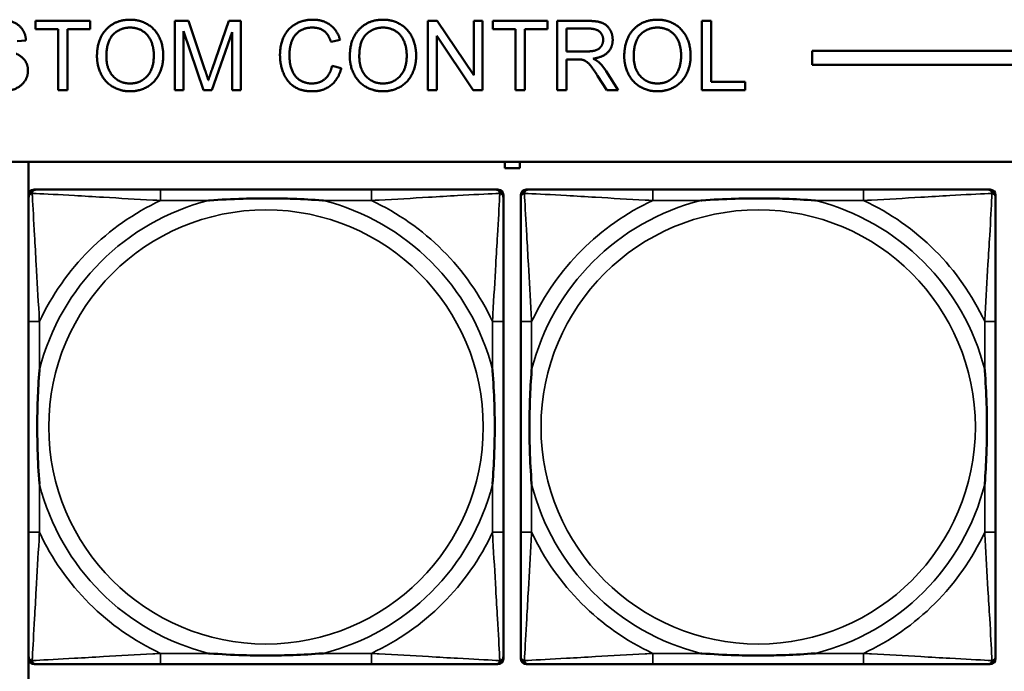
# Model space of a CAD drawing. Header units: inches. Extents: x 1.9 to 64.4, y 1.6 to 69.2.
# Tile 208 of 256: x 33.8 to 35.2, y 58.1 to 59. Entities that reach past the tile are written whole.
import ezdxf

# ---------------------------------------------------------------- set-up
doc = ezdxf.new("R2010")
doc.units = ezdxf.units.IN
doc.header["$MEASUREMENT"] = 0
doc.layers.add('Visible (ANSI)', color=7, linetype='Continuous', lineweight=50)
doc.layers.add('Visible Narrow (ANSI)', color=7, linetype='Continuous', lineweight=35)

msp = doc.modelspace()

# ---------------------------------------------------------------- linework, layer by layer
at = {"layer": 'Visible (ANSI)'}
for p, q in [((33.817, 59.0077), (33.817, 59.0195)), ((33.817, 59.0195), (33.8963, 59.0195)), ((33.8963, 59.0195), (33.8963, 59.0077)), ((34.0181, 59.0195), (34.038, 59.0195)), ((34.0181, 58.9195), (34.0181, 59.0195)), ((34.038, 59.0195), (34.0617, 58.9487)), ((34.0719, 58.95), (34.0959, 59.0195)), ((34.0959, 59.0195), (34.1136, 59.0195)), ((34.1136, 59.0195), (34.1136, 58.9195)), ((34.3832, 59.0195), (34.3968, 59.0195)), ((34.3832, 58.9195), (34.3832, 59.0195)), ((34.3968, 59.0195), (34.4494, 58.941)), ((34.4494, 58.941), (34.4494, 59.0195)), ((34.4494, 59.0195), (34.462, 59.0195)), ((34.462, 59.0195), (34.462, 58.9195)), ((34.4767, 59.0077), (34.4767, 59.0195)), ((34.4767, 59.0195), (34.556, 59.0195)), ((34.556, 59.0195), (34.556, 59.0077)), ((34.5698, 59.0195), (34.6142, 59.0195)), ((34.5698, 58.9195), (34.5698, 59.0195)), ((34.7786, 59.0195), (34.7919, 59.0195)), ((34.7786, 58.9195), (34.7786, 59.0195)), ((34.7919, 59.0195), (34.7919, 58.9314)), ((33.8499, 59.0077), (33.817, 59.0077)), ((33.8499, 58.9195), (33.8499, 59.0077)), ((33.8963, 59.0077), (33.8632, 59.0077)), ((33.8632, 59.0077), (33.8632, 58.9195)), ((34.0598, 58.9195), (34.0309, 59.0047)), ((34.0309, 59.0047), (34.0309, 58.9195)), ((34.1009, 59.0032), (34.0717, 58.9195)), ((34.1009, 58.9195), (34.1009, 59.0032)), ((34.5097, 59.0077), (34.4767, 59.0077)), ((34.5097, 58.9195), (34.5097, 59.0077)), ((34.556, 59.0077), (34.5229, 59.0077)), ((34.5229, 59.0077), (34.5229, 58.9195)), ((34.5831, 58.9754), (34.5831, 59.0085)), ((34.5831, 59.0085), (34.6147, 59.0085)), ((33.8034, 58.9914), (33.7908, 58.9904)), ((34.2566, 58.9922), (34.2436, 58.9891)), ((34.4485, 58.9195), (34.3959, 58.998)), ((34.3959, 58.998), (34.3959, 58.9195)), ((34.6115, 58.9754), (34.5831, 58.9754)), ((34.9375, 58.9563), (34.9375, 58.9763)), ((34.9375, 58.9763), (45.17, 58.9763)), ((34.5984, 58.964), (34.5831, 58.964)), ((34.5831, 58.964), (34.5831, 58.9195)), ((45.17, 58.9563), (34.9375, 58.9563)), ((34.245, 58.9547), (34.2583, 58.9513)), ((34.6405, 58.9468), (34.6578, 58.9195)), ((34.6413, 58.9195), (34.628, 58.9403)), ((34.7919, 58.9314), (34.8411, 58.9314)), ((34.8411, 58.9314), (34.8411, 58.9195)), ((33.8632, 58.9195), (33.8499, 58.9195)), ((34.0309, 58.9195), (34.0181, 58.9195)), ((34.0717, 58.9195), (34.0598, 58.9195)), ((34.1136, 58.9195), (34.1009, 58.9195)), ((34.3959, 58.9195), (34.3832, 58.9195)), ((34.462, 58.9195), (34.4485, 58.9195)), ((34.5229, 58.9195), (34.5097, 58.9195)), ((34.5831, 58.9195), (34.5698, 58.9195)), ((34.6578, 58.9195), (34.6413, 58.9195)), ((34.8411, 58.9195), (34.7786, 58.9195)), ((22.395, 58.8163), (45.17, 58.8163)), ((33.8071, 58.0534), (33.8071, 58.8163)), ((34.4941, 58.8071), (34.4941, 58.8163)), ((34.5161, 58.8163), (34.5161, 58.8071)), ((34.5161, 58.8071), (34.4941, 58.8071)), ((33.8151, 58.776), (33.819, 58.776)), ((34.3017, 58.776), (33.9977, 58.776)), ((34.4804, 58.776), (34.4843, 58.776)), ((34.5251, 58.776), (34.529, 58.776)), ((35.0117, 58.776), (34.7077, 58.776)), ((35.1904, 58.776), (35.1943, 58.776)), ((33.8072, 58.0989), (33.8072, 58.7681)), ((34.4922, 58.7681), (34.4922, 58.7642)), ((34.5172, 58.0989), (34.5172, 58.7681)), ((35.2022, 58.7681), (35.2022, 58.7642)), ((33.8072, 58.5855), (33.8072, 58.2815)), ((34.4922, 58.2815), (34.4922, 58.5855)), ((34.5172, 58.5855), (34.5172, 58.2815)), ((35.2022, 58.2815), (35.2022, 58.5855)), ((34.4843, 58.091), (33.8151, 58.091)), ((33.9977, 58.091), (34.3017, 58.091)), ((34.4922, 58.1028), (34.4922, 58.0989)), ((35.1943, 58.091), (34.5251, 58.091)), ((34.7077, 58.091), (35.0117, 58.091)), ((35.2022, 58.1028), (35.2022, 58.0989))]:
    msp.add_line(p, q, dxfattribs=at)
for centre, radius, start, end in [((33.8151, 58.7681), 0.00787, 90, 180), ((33.819, 58.7642), 0.0118, 90, 180), ((34.4804, 58.7642), 0.0118, 0, 90), ((34.4843, 58.7681), 0.00787, 0, 90), ((34.5251, 58.7681), 0.00787, 90, 180), ((34.529, 58.7642), 0.0118, 90, 180), ((35.1904, 58.7642), 0.0118, 0, 90), ((35.1943, 58.7681), 0.00787, 0, 90), ((33.819, 58.1028), 0.0118, 180, 270), ((33.8151, 58.0989), 0.00787, 180, 270), ((34.4804, 58.1028), 0.0118, 270, 360), ((34.4843, 58.0989), 0.00787, 270, 0), ((34.529, 58.1028), 0.0118, 180, 270), ((34.5251, 58.0989), 0.00787, 180, 270), ((35.1904, 58.1028), 0.0118, 270, 360), ((35.1943, 58.0989), 0.00787, 270, 0)]:
    msp.add_arc(centre, radius, start, end, dxfattribs=at)
for points in [[(33.7658, 59.0213), (33.7769, 59.0213), (33.7939, 59.0141), (33.8031, 59.0002), (33.8034, 58.9914)], [(33.9059, 58.9682), (33.9059, 58.9932), (33.9326, 59.0213), (33.9537, 59.0213)], [(33.9537, 59.0213), (33.9676, 59.0213), (33.9899, 59.008), (34.0015, 58.9844), (34.0015, 58.9694)], [(34.1699, 58.9703), (34.1699, 58.9859), (34.1819, 59.0093), (34.2039, 59.0213), (34.2171, 59.0213)], [(34.2171, 59.0213), (34.2322, 59.0213), (34.2526, 59.006), (34.2566, 58.9922)], [(34.2706, 58.9682), (34.2706, 58.9932), (34.2974, 59.0213), (34.3185, 59.0213)], [(34.3185, 59.0213), (34.3324, 59.0213), (34.3546, 59.008), (34.3663, 58.9844), (34.3663, 58.9694)], [(34.6142, 59.0195), (34.6275, 59.0195), (34.6415, 59.0141), (34.6498, 59.0005), (34.6498, 58.9923)], [(34.6665, 58.9682), (34.6665, 58.9932), (34.6933, 59.0213), (34.7144, 59.0213)], [(34.7144, 59.0213), (34.7283, 59.0213), (34.7505, 59.008), (34.7622, 58.9844), (34.7622, 58.9694)], [(33.9195, 58.9681), (33.9195, 58.9907), (33.9398, 59.0099), (33.9538, 59.0099)], [(33.9538, 59.0099), (33.9637, 59.0099), (33.9796, 59), (33.9879, 58.9817), (33.9879, 58.9695)], [(34.2168, 59.0099), (34.2053, 59.0099), (34.1898, 58.9989), (34.1835, 58.9803), (34.1835, 58.9704)], [(34.2436, 58.9891), (34.2401, 59), (34.2269, 59.0099), (34.2168, 59.0099)], [(34.2843, 58.9681), (34.2843, 58.9907), (34.3046, 59.0099), (34.3186, 59.0099)], [(34.3186, 59.0099), (34.3285, 59.0099), (34.3444, 59), (34.3527, 58.9817), (34.3527, 58.9695)], [(34.6147, 59.0085), (34.6258, 59.0085), (34.6361, 58.9993), (34.6361, 58.9923)], [(34.6802, 58.9681), (34.6802, 58.9907), (34.7004, 59.0099), (34.7145, 59.0099)], [(34.7145, 59.0099), (34.7244, 59.0099), (34.7403, 59), (34.7485, 58.9817), (34.7485, 58.9695)], [(34.6361, 58.9923), (34.6361, 58.9875), (34.6308, 58.9791), (34.6206, 58.9754), (34.6115, 58.9754)], [(34.6498, 58.9923), (34.6498, 58.9816), (34.636, 58.967), (34.6216, 58.965)], [(33.7894, 58.9722), (33.7981, 58.9682), (33.8064, 58.9558), (33.8064, 58.9478)], [(34.2169, 58.9179), (34.2008, 58.9179), (34.1805, 58.931), (34.1699, 58.956), (34.1699, 58.9703)], [(34.1835, 58.9704), (34.1835, 58.9577), (34.191, 58.9386), (34.2066, 58.9292), (34.2158, 58.9292)], [(33.9537, 58.9179), (33.9395, 58.9179), (33.9173, 58.9315), (33.9059, 58.9551), (33.9059, 58.9682)], [(33.9536, 58.9292), (33.9389, 58.9292), (33.9195, 58.95), (33.9195, 58.9681)], [(33.9879, 58.9695), (33.9879, 58.9502), (33.9686, 58.9292), (33.9536, 58.9292)], [(34.0015, 58.9694), (34.0015, 58.9542), (33.9892, 58.9302), (33.9667, 58.9179), (33.9537, 58.9179)], [(34.3185, 58.9179), (34.3043, 58.9179), (34.2821, 58.9315), (34.2706, 58.9551), (34.2706, 58.9682)], [(34.3184, 58.9292), (34.3037, 58.9292), (34.2843, 58.95), (34.2843, 58.9681)], [(34.3527, 58.9695), (34.3527, 58.9502), (34.3334, 58.9292), (34.3184, 58.9292)], [(34.3663, 58.9694), (34.3663, 58.9542), (34.354, 58.9302), (34.3315, 58.9179), (34.3185, 58.9179)], [(34.6058, 58.9635), (34.6035, 58.964), (34.5984, 58.964)], [(34.628, 58.9403), (34.6222, 58.9493), (34.6148, 58.9589), (34.6088, 58.9628), (34.6058, 58.9635)], [(34.6216, 58.965), (34.6268, 58.9625), (34.6296, 58.9601)], [(34.6296, 58.9601), (34.6354, 58.9548), (34.6405, 58.9468)], [(34.7144, 58.9179), (34.7002, 58.9179), (34.678, 58.9315), (34.6665, 58.9551), (34.6665, 58.9682)], [(34.7143, 58.9292), (34.6996, 58.9292), (34.6802, 58.95), (34.6802, 58.9681)], [(34.7485, 58.9695), (34.7485, 58.9502), (34.7293, 58.9292), (34.7143, 58.9292)], [(34.7622, 58.9694), (34.7622, 58.9542), (34.7499, 58.9302), (34.7274, 58.9179), (34.7144, 58.9179)], [(33.8064, 58.9478), (33.8064, 58.9398), (33.7972, 58.9257), (33.7801, 58.9179), (33.7694, 58.9179)], [(34.0617, 58.9487), (34.065, 58.9388), (34.0665, 58.9339)], [(34.0665, 58.9339), (34.0682, 58.9394), (34.0719, 58.95)], [(34.2158, 58.9292), (34.2269, 58.9292), (34.2423, 58.942), (34.245, 58.9547)], [(34.2583, 58.9513), (34.2541, 58.935), (34.2325, 58.9179), (34.2169, 58.9179)]]:
    msp.add_open_spline(points, degree=2, dxfattribs=at)
for points, knots in [([(33.9977, 58.776), (33.9942, 58.776), (33.9906, 58.776), (33.987, 58.776), (33.9538, 58.776), (33.9201, 58.776), (33.8892, 58.776), (33.8623, 58.776), (33.8367, 58.776), (33.8233, 58.776), (33.8217, 58.776), (33.8202, 58.776), (33.819, 58.776)], [0, 0, 0, 0, 0.0272471, 0.0272471, 0.0272471, 0.2790553, 0.2790553, 0.2790553, 0.4988354, 0.4988354, 0.4988354, 0.5252205, 0.5252205, 0.5252205, 0.5252205]), ([(34.4804, 58.776), (34.4655, 58.776), (34.4239, 58.776), (34.3833, 58.776), (34.3567, 58.776), (34.3289, 58.776), (34.3017, 58.776)], [-0.5252205, -0.5252205, -0.5252205, -0.5252205, -0.20743, -0.20743, -0.20743, 0, 0, 0, 0]), ([(34.7077, 58.776), (34.7042, 58.776), (34.7006, 58.776), (34.697, 58.776), (34.6638, 58.776), (34.6301, 58.776), (34.5992, 58.776), (34.5723, 58.776), (34.5467, 58.776), (34.5333, 58.776), (34.5317, 58.776), (34.5302, 58.776), (34.529, 58.776)], [0, 0, 0, 0, 0.0272471, 0.0272471, 0.0272471, 0.2790553, 0.2790553, 0.2790553, 0.4988354, 0.4988354, 0.4988354, 0.5252205, 0.5252205, 0.5252205, 0.5252205]), ([(35.1904, 58.776), (35.1755, 58.776), (35.1339, 58.776), (35.0933, 58.776), (35.0667, 58.776), (35.0389, 58.776), (35.0117, 58.776)], [-0.5252205, -0.5252205, -0.5252205, -0.5252205, -0.20743, -0.20743, -0.20743, 0, 0, 0, 0]), ([(33.8072, 58.7642), (33.8072, 58.7493), (33.8072, 58.7077), (33.8072, 58.6671), (33.8072, 58.6405), (33.8072, 58.6127), (33.8072, 58.5855)], [-0.5252205, -0.5252205, -0.5252205, -0.5252205, -0.20743, -0.20743, -0.20743, 0, 0, 0, 0]), ([(34.067, 58.7603), (34.0674, 58.7603), (34.0678, 58.7603), (34.0843, 58.7616), (34.1004, 58.7624), (34.1234, 58.7631), (34.1301, 58.7633), (34.1392, 58.7634), (34.1417, 58.7634), (34.1458, 58.7634), (34.1474, 58.7634), (34.1505, 58.7634), (34.152, 58.7634), (34.1556, 58.7634), (34.1577, 58.7634), (34.1638, 58.7634), (34.168, 58.7633), (34.1777, 58.7631), (34.1833, 58.7629), (34.2031, 58.7622), (34.2171, 58.7614), (34.2316, 58.7603), (34.232, 58.7603), (34.2325, 58.7603)], [-0.416114, -0.416114, -0.416114, -0.416114, -0.4127691, -0.4127691, -0.2896446, -0.2896446, -0.2388934, -0.2388934, -0.2201881, -0.2201881, -0.2080204, -0.2080204, -0.196499, -0.196499, -0.1809939, -0.1809939, -0.149741, -0.149741, -0.1073162, -0.1073162, 0, 0, 0.0033356, 0.0033356, 0.0033356, 0.0033356]), ([(34.4922, 58.5855), (34.4922, 58.589), (34.4922, 58.5926), (34.4922, 58.5962), (34.4922, 58.6294), (34.4922, 58.6631), (34.4922, 58.694), (34.4922, 58.7209), (34.4922, 58.7465), (34.4922, 58.7599), (34.4922, 58.7615), (34.4922, 58.763), (34.4922, 58.7642)], [0, 0, 0, 0, 0.0272471, 0.0272471, 0.0272471, 0.2790553, 0.2790553, 0.2790553, 0.4988354, 0.4988354, 0.4988354, 0.5252205, 0.5252205, 0.5252205, 0.5252205]), ([(34.5172, 58.7642), (34.5172, 58.7493), (34.5172, 58.7077), (34.5172, 58.6671), (34.5172, 58.6405), (34.5172, 58.6127), (34.5172, 58.5855)], [-0.5252205, -0.5252205, -0.5252205, -0.5252205, -0.20743, -0.20743, -0.20743, 0, 0, 0, 0]), ([(34.777, 58.7603), (34.7774, 58.7603), (34.7778, 58.7603), (34.7943, 58.7616), (34.8104, 58.7624), (34.8334, 58.7631), (34.8401, 58.7633), (34.8492, 58.7634), (34.8517, 58.7634), (34.8558, 58.7634), (34.8574, 58.7634), (34.8605, 58.7634), (34.862, 58.7634), (34.8656, 58.7634), (34.8677, 58.7634), (34.8738, 58.7634), (34.878, 58.7633), (34.8877, 58.7631), (34.8933, 58.7629), (34.9131, 58.7622), (34.9271, 58.7614), (34.9416, 58.7603), (34.942, 58.7603), (34.9425, 58.7603)], [-0.416114, -0.416114, -0.416114, -0.416114, -0.4127691, -0.4127691, -0.2896446, -0.2896446, -0.2388934, -0.2388934, -0.2201881, -0.2201881, -0.2080204, -0.2080204, -0.196499, -0.196499, -0.1809939, -0.1809939, -0.149741, -0.149741, -0.1073162, -0.1073162, 0, 0, 0.0033356, 0.0033356, 0.0033356, 0.0033356]), ([(35.2022, 58.5855), (35.2022, 58.589), (35.2022, 58.5926), (35.2022, 58.5962), (35.2022, 58.6294), (35.2022, 58.6631), (35.2022, 58.694), (35.2022, 58.7209), (35.2022, 58.7465), (35.2022, 58.7599), (35.2022, 58.7615), (35.2022, 58.763), (35.2022, 58.7642)], [0, 0, 0, 0, 0.0272471, 0.0272471, 0.0272471, 0.2790553, 0.2790553, 0.2790553, 0.4988354, 0.4988354, 0.4988354, 0.5252205, 0.5252205, 0.5252205, 0.5252205]), ([(33.8229, 58.3508), (33.8229, 58.3512), (33.8229, 58.3516), (33.8216, 58.3681), (33.8208, 58.3842), (33.8201, 58.4071), (33.8199, 58.4138), (33.8198, 58.423), (33.8198, 58.4255), (33.8198, 58.4296), (33.8198, 58.4312), (33.8198, 58.4343), (33.8198, 58.4358), (33.8198, 58.4394), (33.8198, 58.4415), (33.8198, 58.4476), (33.8199, 58.4518), (33.8201, 58.4615), (33.8203, 58.4671), (33.821, 58.4869), (33.8218, 58.5009), (33.8229, 58.5154), (33.8229, 58.5158), (33.8229, 58.5162)], [-0.416114, -0.416114, -0.416114, -0.416114, -0.4127691, -0.4127691, -0.2896446, -0.2896446, -0.2388934, -0.2388934, -0.2201881, -0.2201881, -0.2080204, -0.2080204, -0.196499, -0.196499, -0.1809939, -0.1809939, -0.149741, -0.149741, -0.1073162, -0.1073162, 0, 0, 0.0033356, 0.0033356, 0.0033356, 0.0033356]), ([(34.4765, 58.5162), (34.4765, 58.5158), (34.4765, 58.5154), (34.4778, 58.4989), (34.4786, 58.4828), (34.4794, 58.4599), (34.4795, 58.4532), (34.4796, 58.444), (34.4796, 58.4415), (34.4796, 58.4374), (34.4797, 58.4358), (34.4797, 58.4327), (34.4797, 58.4312), (34.4796, 58.4276), (34.4796, 58.4256), (34.4796, 58.4194), (34.4795, 58.4152), (34.4793, 58.4055), (34.4791, 58.3999), (34.4784, 58.3802), (34.4776, 58.3661), (34.4765, 58.3516), (34.4765, 58.3512), (34.4765, 58.3508)], [-0.416114, -0.416114, -0.416114, -0.416114, -0.4127691, -0.4127691, -0.2896446, -0.2896446, -0.2388934, -0.2388934, -0.2201881, -0.2201881, -0.2080204, -0.2080204, -0.196499, -0.196499, -0.1809939, -0.1809939, -0.149741, -0.149741, -0.1073162, -0.1073162, 0, 0, 0.0033356, 0.0033356, 0.0033356, 0.0033356]), ([(34.5329, 58.3508), (34.5329, 58.3512), (34.5329, 58.3516), (34.5316, 58.3681), (34.5308, 58.3842), (34.5301, 58.4071), (34.5299, 58.4138), (34.5298, 58.423), (34.5298, 58.4255), (34.5298, 58.4296), (34.5298, 58.4312), (34.5298, 58.4343), (34.5298, 58.4358), (34.5298, 58.4394), (34.5298, 58.4415), (34.5298, 58.4476), (34.5299, 58.4518), (34.5301, 58.4615), (34.5303, 58.4671), (34.531, 58.4869), (34.5318, 58.5009), (34.5329, 58.5154), (34.5329, 58.5158), (34.5329, 58.5162)], [-0.416114, -0.416114, -0.416114, -0.416114, -0.4127691, -0.4127691, -0.2896446, -0.2896446, -0.2388934, -0.2388934, -0.2201881, -0.2201881, -0.2080204, -0.2080204, -0.196499, -0.196499, -0.1809939, -0.1809939, -0.149741, -0.149741, -0.1073162, -0.1073162, 0, 0, 0.0033356, 0.0033356, 0.0033356, 0.0033356]), ([(35.1865, 58.5162), (35.1865, 58.5158), (35.1865, 58.5154), (35.1878, 58.4989), (35.1886, 58.4828), (35.1894, 58.4599), (35.1895, 58.4532), (35.1896, 58.444), (35.1896, 58.4415), (35.1896, 58.4374), (35.1897, 58.4358), (35.1897, 58.4327), (35.1897, 58.4312), (35.1896, 58.4276), (35.1896, 58.4256), (35.1896, 58.4194), (35.1895, 58.4152), (35.1893, 58.4055), (35.1891, 58.3999), (35.1884, 58.3802), (35.1876, 58.3661), (35.1865, 58.3516), (35.1865, 58.3512), (35.1865, 58.3508)], [-0.416114, -0.416114, -0.416114, -0.416114, -0.4127691, -0.4127691, -0.2896446, -0.2896446, -0.2388934, -0.2388934, -0.2201881, -0.2201881, -0.2080204, -0.2080204, -0.196499, -0.196499, -0.1809939, -0.1809939, -0.149741, -0.149741, -0.1073162, -0.1073162, 0, 0, 0.0033356, 0.0033356, 0.0033356, 0.0033356]), ([(33.8072, 58.2815), (33.8072, 58.2543), (33.8072, 58.2265), (33.8072, 58.1999), (33.8072, 58.1593), (33.8072, 58.1177), (33.8072, 58.1028)], [3.9382945, 3.9382945, 3.9382945, 3.9382945, 4.1457245, 4.1457245, 4.1457245, 4.463515, 4.463515, 4.463515, 4.463515]), ([(34.4922, 58.1028), (34.4922, 58.1177), (34.4922, 58.1593), (34.4922, 58.1999), (34.4922, 58.2265), (34.4922, 58.2543), (34.4922, 58.2815)], [-0.5252205, -0.5252205, -0.5252205, -0.5252205, -0.20743, -0.20743, -0.20743, 0, 0, 0, 0]), ([(34.5172, 58.2815), (34.5172, 58.2543), (34.5172, 58.2265), (34.5172, 58.1999), (34.5172, 58.1593), (34.5172, 58.1177), (34.5172, 58.1028)], [3.9382945, 3.9382945, 3.9382945, 3.9382945, 4.1457245, 4.1457245, 4.1457245, 4.463515, 4.463515, 4.463515, 4.463515]), ([(35.2022, 58.1028), (35.2022, 58.1177), (35.2022, 58.1593), (35.2022, 58.1999), (35.2022, 58.2265), (35.2022, 58.2543), (35.2022, 58.2815)], [-0.5252205, -0.5252205, -0.5252205, -0.5252205, -0.20743, -0.20743, -0.20743, 0, 0, 0, 0]), ([(34.2325, 58.1067), (34.232, 58.1067), (34.2316, 58.1067), (34.2171, 58.1056), (34.2031, 58.1048), (34.1833, 58.1041), (34.1777, 58.1039), (34.168, 58.1037), (34.1638, 58.1036), (34.1577, 58.1036), (34.1556, 58.1036), (34.152, 58.1036), (34.1505, 58.1036), (34.1474, 58.1036), (34.1458, 58.1036), (34.1417, 58.1036), (34.1392, 58.1036), (34.1301, 58.1037), (34.1234, 58.1039), (34.1004, 58.1046), (34.0843, 58.1054), (34.0678, 58.1067), (34.0674, 58.1067), (34.067, 58.1067)], [-0.4149464, -0.4149464, -0.4149464, -0.4149464, -0.41162, -0.41162, -0.3046026, -0.3046026, -0.2622958, -0.2622958, -0.23113, -0.23113, -0.215668, -0.215668, -0.2041787, -0.2041787, -0.1920448, -0.1920448, -0.1733916, -0.1733916, -0.1227817, -0.1227817, 0, 0, 0.0033356, 0.0033356, 0.0033356, 0.0033356]), ([(34.9425, 58.1067), (34.942, 58.1067), (34.9416, 58.1067), (34.9271, 58.1056), (34.9131, 58.1048), (34.8933, 58.1041), (34.8877, 58.1039), (34.878, 58.1037), (34.8738, 58.1036), (34.8677, 58.1036), (34.8656, 58.1036), (34.862, 58.1036), (34.8605, 58.1036), (34.8574, 58.1036), (34.8558, 58.1036), (34.8517, 58.1036), (34.8492, 58.1036), (34.8401, 58.1037), (34.8334, 58.1039), (34.8104, 58.1046), (34.7943, 58.1054), (34.7778, 58.1067), (34.7774, 58.1067), (34.777, 58.1067)], [-0.4149464, -0.4149464, -0.4149464, -0.4149464, -0.41162, -0.41162, -0.3046026, -0.3046026, -0.2622958, -0.2622958, -0.23113, -0.23113, -0.215668, -0.215668, -0.2041787, -0.2041787, -0.1920448, -0.1920448, -0.1733916, -0.1733916, -0.1227817, -0.1227817, 0, 0, 0.0033356, 0.0033356, 0.0033356, 0.0033356]), ([(33.819, 58.091), (33.8339, 58.091), (33.8755, 58.091), (33.9161, 58.091), (33.9427, 58.091), (33.9705, 58.091), (33.9977, 58.091)], [-0.5252205, -0.5252205, -0.5252205, -0.5252205, -0.20743, -0.20743, -0.20743, 0, 0, 0, 0]), ([(34.3017, 58.091), (34.3289, 58.091), (34.3567, 58.091), (34.3833, 58.091), (34.4239, 58.091), (34.4655, 58.091), (34.4804, 58.091)], [3.9382945, 3.9382945, 3.9382945, 3.9382945, 4.1457245, 4.1457245, 4.1457245, 4.463515, 4.463515, 4.463515, 4.463515]), ([(34.529, 58.091), (34.5439, 58.091), (34.5855, 58.091), (34.6261, 58.091), (34.6527, 58.091), (34.6805, 58.091), (34.7077, 58.091)], [-0.5252205, -0.5252205, -0.5252205, -0.5252205, -0.20743, -0.20743, -0.20743, 0, 0, 0, 0]), ([(35.0117, 58.091), (35.0389, 58.091), (35.0667, 58.091), (35.0933, 58.091), (35.1339, 58.091), (35.1755, 58.091), (35.1904, 58.091)], [3.9382945, 3.9382945, 3.9382945, 3.9382945, 4.1457245, 4.1457245, 4.1457245, 4.463515, 4.463515, 4.463515, 4.463515])]:
    msp.add_open_spline(points, degree=3, knots=knots, dxfattribs=at)
at = {"layer": 'Visible Narrow (ANSI)'}
for p, q in [((33.9977, 58.776), (33.9977, 58.7603)), ((34.3017, 58.776), (34.3017, 58.7603)), ((34.7077, 58.776), (34.7077, 58.7603)), ((35.0117, 58.776), (35.0117, 58.7603)), ((33.9977, 58.7603), (34.067, 58.7603)), ((34.2325, 58.7603), (34.3017, 58.7603)), ((34.7077, 58.7603), (34.777, 58.7603)), ((34.9425, 58.7603), (35.0117, 58.7603)), ((33.8229, 58.5855), (33.8072, 58.5855)), ((33.8229, 58.5162), (33.8229, 58.5855)), ((34.4922, 58.5855), (34.4765, 58.5855)), ((34.4765, 58.5855), (34.4765, 58.5162)), ((34.5329, 58.5855), (34.5172, 58.5855)), ((34.5329, 58.5162), (34.5329, 58.5855)), ((35.2022, 58.5855), (35.1865, 58.5855)), ((35.1865, 58.5855), (35.1865, 58.5162)), ((33.8229, 58.2815), (33.8229, 58.3508)), ((34.4765, 58.3508), (34.4765, 58.2815)), ((34.5329, 58.2815), (34.5329, 58.3508)), ((35.1865, 58.3508), (35.1865, 58.2815)), ((33.8229, 58.2815), (33.8072, 58.2815)), ((34.4922, 58.2815), (34.4765, 58.2815)), ((34.5329, 58.2815), (34.5172, 58.2815)), ((35.2022, 58.2815), (35.1865, 58.2815)), ((33.9977, 58.1067), (33.9977, 58.091)), ((34.067, 58.1067), (33.9977, 58.1067)), ((34.3017, 58.1067), (34.2325, 58.1067)), ((34.3017, 58.1067), (34.3017, 58.091)), ((34.7077, 58.1067), (34.7077, 58.091)), ((34.777, 58.1067), (34.7077, 58.1067)), ((35.0117, 58.1067), (34.9425, 58.1067)), ((35.0117, 58.1067), (35.0117, 58.091))]:
    msp.add_line(p, q, dxfattribs=at)
for centre in [(34.1497, 58.4335), (34.8597, 58.4335)]:
    msp.add_circle(centre, 0.3133, dxfattribs=at)
for centre, radius, start, end in [((34.1497, 58.4335), 0.3371, 104.2103, 165.7897), ((34.1497, 58.4335), 0.3604, 114.9407, 155.0593), ((34.1497, 58.4335), 0.3371, 14.2103, 75.7897), ((34.1497, 58.4335), 0.3604, 24.9407, 65.0593), ((34.8597, 58.4335), 0.3371, 104.2103, 165.7897), ((34.8597, 58.4335), 0.3604, 114.9407, 155.0593), ((34.8597, 58.4335), 0.3371, 14.2103, 75.7897), ((34.8597, 58.4335), 0.3604, 24.9407, 65.0593), ((34.1497, 58.4335), 0.3371, 194.2103, 255.7897), ((34.1497, 58.4335), 0.3371, 284.2103, 345.7897), ((34.8597, 58.4335), 0.3371, 194.2103, 255.7897), ((34.8597, 58.4335), 0.3371, 284.2103, 345.7897), ((34.1497, 58.4335), 0.3604, 204.9407, 245.0593), ((34.1497, 58.4335), 0.3604, 294.9407, 335.0593), ((34.8597, 58.4335), 0.3604, 204.9407, 245.0593), ((34.8597, 58.4335), 0.3604, 294.9407, 335.0593)]:
    msp.add_arc(centre, radius, start, end, dxfattribs=at)
for points, knots in [([(33.8125, 58.7707), (33.8127, 58.7713), (33.8129, 58.7719), (33.8134, 58.7729), (33.8137, 58.7734), (33.8143, 58.7741), (33.8146, 58.7744), (33.815, 58.7747), (33.8151, 58.7748), (33.8155, 58.7751), (33.8158, 58.7752), (33.8164, 58.7755), (33.8168, 58.7757), (33.8178, 58.7759), (33.8184, 58.776), (33.819, 58.776)], [-0.00012419, -0.00012419, -0.00012419, -0.00012419, 0.00449537, 0.00449537, 0.00977487, 0.00977487, 0.01307456, 0.01307456, 0.0147244, 0.0147244, 0.01736415, 0.01736415, 0.02158775, 0.02158775, 0.02627331, 0.02627331, 0.02627331, 0.02627331]), ([(34.4804, 58.776), (34.481, 58.776), (34.4816, 58.7759), (34.4826, 58.7757), (34.483, 58.7755), (34.4837, 58.7752), (34.4839, 58.7751), (34.4843, 58.7748), (34.4844, 58.7747), (34.4848, 58.7744), (34.4851, 58.7741), (34.4857, 58.7734), (34.486, 58.7729), (34.4865, 58.7719), (34.4868, 58.7713), (34.4869, 58.7707)], [-0.02627331, -0.02627331, -0.02627331, -0.02627331, -0.02158775, -0.02158775, -0.01736415, -0.01736415, -0.0147244, -0.0147244, -0.01307456, -0.01307456, -0.00977487, -0.00977487, -0.00449537, -0.00449537, 0.00012419, 0.00012419, 0.00012419, 0.00012419]), ([(34.5225, 58.7707), (34.5227, 58.7713), (34.5229, 58.7719), (34.5234, 58.7729), (34.5237, 58.7734), (34.5243, 58.7741), (34.5246, 58.7744), (34.525, 58.7747), (34.5251, 58.7748), (34.5255, 58.7751), (34.5258, 58.7752), (34.5264, 58.7755), (34.5268, 58.7757), (34.5278, 58.7759), (34.5284, 58.776), (34.529, 58.776)], [-0.00012419, -0.00012419, -0.00012419, -0.00012419, 0.00449537, 0.00449537, 0.00977487, 0.00977487, 0.01307456, 0.01307456, 0.0147244, 0.0147244, 0.01736415, 0.01736415, 0.02158775, 0.02158775, 0.02627331, 0.02627331, 0.02627331, 0.02627331]), ([(35.1904, 58.776), (35.191, 58.776), (35.1916, 58.7759), (35.1926, 58.7757), (35.193, 58.7755), (35.1937, 58.7752), (35.1939, 58.7751), (35.1943, 58.7748), (35.1944, 58.7747), (35.1948, 58.7744), (35.1951, 58.7741), (35.1957, 58.7734), (35.196, 58.7729), (35.1965, 58.7719), (35.1968, 58.7713), (35.1969, 58.7707)], [-0.02627331, -0.02627331, -0.02627331, -0.02627331, -0.02158775, -0.02158775, -0.01736415, -0.01736415, -0.0147244, -0.0147244, -0.01307456, -0.01307456, -0.00977487, -0.00977487, -0.00449537, -0.00449537, 0.00012419, 0.00012419, 0.00012419, 0.00012419]), ([(33.8072, 58.7642), (33.8072, 58.7648), (33.8073, 58.7654), (33.8075, 58.7664), (33.8077, 58.7668), (33.808, 58.7675), (33.8081, 58.7677), (33.8084, 58.7681), (33.8085, 58.7682), (33.8088, 58.7686), (33.8091, 58.7689), (33.8098, 58.7695), (33.8103, 58.7698), (33.8114, 58.7703), (33.8119, 58.7706), (33.8125, 58.7707)], [-0.02627331, -0.02627331, -0.02627331, -0.02627331, -0.02158775, -0.02158775, -0.01736415, -0.01736415, -0.0147244, -0.0147244, -0.01307456, -0.01307456, -0.00977487, -0.00977487, -0.00449537, -0.00449537, 0.00012419, 0.00012419, 0.00012419, 0.00012419]), ([(33.8229, 58.5855), (33.8227, 58.5892), (33.8225, 58.593), (33.821, 58.6203), (33.8196, 58.6445), (33.8174, 58.6824), (33.8166, 58.6964), (33.8146, 58.7316), (33.8135, 58.7518), (33.8127, 58.7672), (33.8126, 58.769), (33.8125, 58.7707)], [0, 0, 0, 0, 0.0278591, 0.0278591, 0.201273, 0.201273, 0.3066357, 0.3066357, 0.475216, 0.475216, 0.5007189, 0.5007189, 0.5007189, 0.5007189]), ([(33.8125, 58.7707), (33.8142, 58.7706), (33.816, 58.7705), (33.8314, 58.7697), (33.8516, 58.7687), (33.8868, 58.7667), (33.9008, 58.7658), (33.9387, 58.7636), (33.9629, 58.7622), (33.9902, 58.7607), (33.994, 58.7605), (33.9977, 58.7603)], [-0.5007189, -0.5007189, -0.5007189, -0.5007189, -0.475216, -0.475216, -0.3066357, -0.3066357, -0.201273, -0.201273, -0.0278591, -0.0278591, 0, 0, 0, 0]), ([(34.3017, 58.7603), (34.3054, 58.7605), (34.3092, 58.7607), (34.3365, 58.7622), (34.3607, 58.7636), (34.3986, 58.7658), (34.4126, 58.7667), (34.4479, 58.7687), (34.468, 58.7697), (34.4834, 58.7705), (34.4852, 58.7706), (34.4869, 58.7707)], [0, 0, 0, 0, 0.0278591, 0.0278591, 0.201273, 0.201273, 0.3066357, 0.3066357, 0.475216, 0.475216, 0.5007189, 0.5007189, 0.5007189, 0.5007189]), ([(34.4869, 58.7707), (34.4869, 58.769), (34.4868, 58.7672), (34.4859, 58.7518), (34.4849, 58.7316), (34.4829, 58.6964), (34.482, 58.6824), (34.4798, 58.6445), (34.4784, 58.6203), (34.4769, 58.593), (34.4767, 58.5892), (34.4765, 58.5855)], [-0.5007189, -0.5007189, -0.5007189, -0.5007189, -0.475216, -0.475216, -0.3066357, -0.3066357, -0.201273, -0.201273, -0.0278591, -0.0278591, 0, 0, 0, 0]), ([(34.4869, 58.7707), (34.4875, 58.7706), (34.4881, 58.7703), (34.4891, 58.7698), (34.4896, 58.7695), (34.4903, 58.7689), (34.4906, 58.7686), (34.4909, 58.7682), (34.491, 58.7681), (34.4913, 58.7677), (34.4914, 58.7675), (34.4917, 58.7668), (34.4919, 58.7664), (34.4922, 58.7654), (34.4922, 58.7648), (34.4922, 58.7642)], [-0.00012419, -0.00012419, -0.00012419, -0.00012419, 0.00449537, 0.00449537, 0.00977487, 0.00977487, 0.01307456, 0.01307456, 0.0147244, 0.0147244, 0.01736415, 0.01736415, 0.02158775, 0.02158775, 0.02627331, 0.02627331, 0.02627331, 0.02627331]), ([(34.5172, 58.7642), (34.5172, 58.7648), (34.5173, 58.7654), (34.5175, 58.7664), (34.5177, 58.7668), (34.518, 58.7675), (34.5181, 58.7677), (34.5184, 58.7681), (34.5185, 58.7682), (34.5188, 58.7686), (34.5191, 58.7689), (34.5198, 58.7695), (34.5203, 58.7698), (34.5214, 58.7703), (34.5219, 58.7706), (34.5225, 58.7707)], [-0.02627331, -0.02627331, -0.02627331, -0.02627331, -0.02158775, -0.02158775, -0.01736415, -0.01736415, -0.0147244, -0.0147244, -0.01307456, -0.01307456, -0.00977487, -0.00977487, -0.00449537, -0.00449537, 0.00012419, 0.00012419, 0.00012419, 0.00012419]), ([(34.5329, 58.5855), (34.5327, 58.5892), (34.5325, 58.593), (34.531, 58.6203), (34.5296, 58.6445), (34.5274, 58.6824), (34.5266, 58.6964), (34.5246, 58.7316), (34.5235, 58.7518), (34.5227, 58.7672), (34.5226, 58.769), (34.5225, 58.7707)], [0, 0, 0, 0, 0.0278591, 0.0278591, 0.201273, 0.201273, 0.3066357, 0.3066357, 0.475216, 0.475216, 0.5007189, 0.5007189, 0.5007189, 0.5007189]), ([(34.5225, 58.7707), (34.5242, 58.7706), (34.526, 58.7705), (34.5414, 58.7697), (34.5616, 58.7687), (34.5968, 58.7667), (34.6108, 58.7658), (34.6487, 58.7636), (34.6729, 58.7622), (34.7002, 58.7607), (34.704, 58.7605), (34.7077, 58.7603)], [-0.5007189, -0.5007189, -0.5007189, -0.5007189, -0.475216, -0.475216, -0.3066357, -0.3066357, -0.201273, -0.201273, -0.0278591, -0.0278591, 0, 0, 0, 0]), ([(35.0117, 58.7603), (35.0154, 58.7605), (35.0192, 58.7607), (35.0465, 58.7622), (35.0707, 58.7636), (35.1086, 58.7658), (35.1226, 58.7667), (35.1579, 58.7687), (35.178, 58.7697), (35.1934, 58.7705), (35.1952, 58.7706), (35.1969, 58.7707)], [0, 0, 0, 0, 0.0278591, 0.0278591, 0.201273, 0.201273, 0.3066357, 0.3066357, 0.475216, 0.475216, 0.5007189, 0.5007189, 0.5007189, 0.5007189]), ([(35.1969, 58.7707), (35.1969, 58.769), (35.1968, 58.7672), (35.1959, 58.7518), (35.1949, 58.7316), (35.1929, 58.6964), (35.192, 58.6824), (35.1898, 58.6445), (35.1884, 58.6203), (35.1869, 58.593), (35.1867, 58.5892), (35.1865, 58.5855)], [-0.5007189, -0.5007189, -0.5007189, -0.5007189, -0.475216, -0.475216, -0.3066357, -0.3066357, -0.201273, -0.201273, -0.0278591, -0.0278591, 0, 0, 0, 0]), ([(35.1969, 58.7707), (35.1975, 58.7706), (35.1981, 58.7703), (35.1991, 58.7698), (35.1996, 58.7695), (35.2003, 58.7689), (35.2006, 58.7686), (35.2009, 58.7682), (35.201, 58.7681), (35.2013, 58.7677), (35.2014, 58.7675), (35.2017, 58.7668), (35.2019, 58.7664), (35.2022, 58.7654), (35.2022, 58.7648), (35.2022, 58.7642)], [-0.00012419, -0.00012419, -0.00012419, -0.00012419, 0.00449537, 0.00449537, 0.00977487, 0.00977487, 0.01307456, 0.01307456, 0.0147244, 0.0147244, 0.01736415, 0.01736415, 0.02158775, 0.02158775, 0.02627331, 0.02627331, 0.02627331, 0.02627331]), ([(33.8125, 58.0963), (33.8126, 58.098), (33.8127, 58.0998), (33.8135, 58.1152), (33.8146, 58.1354), (33.8166, 58.1706), (33.8174, 58.1846), (33.8196, 58.2225), (33.821, 58.2467), (33.8225, 58.274), (33.8227, 58.2778), (33.8229, 58.2815)], [-4.4390134, -4.4390134, -4.4390134, -4.4390134, -4.4135105, -4.4135105, -4.2449302, -4.2449302, -4.1395675, -4.1395675, -3.9661536, -3.9661536, -3.9382945, -3.9382945, -3.9382945, -3.9382945]), ([(34.4765, 58.2815), (34.4767, 58.2778), (34.4769, 58.274), (34.4784, 58.2467), (34.4798, 58.2225), (34.482, 58.1846), (34.4829, 58.1706), (34.4849, 58.1354), (34.4859, 58.1152), (34.4868, 58.0998), (34.4869, 58.098), (34.4869, 58.0963)], [0, 0, 0, 0, 0.0278591, 0.0278591, 0.201273, 0.201273, 0.3066357, 0.3066357, 0.475216, 0.475216, 0.5007189, 0.5007189, 0.5007189, 0.5007189]), ([(34.5225, 58.0963), (34.5226, 58.098), (34.5227, 58.0998), (34.5235, 58.1152), (34.5246, 58.1354), (34.5266, 58.1706), (34.5274, 58.1846), (34.5296, 58.2225), (34.531, 58.2467), (34.5325, 58.274), (34.5327, 58.2778), (34.5329, 58.2815)], [-4.4390134, -4.4390134, -4.4390134, -4.4390134, -4.4135105, -4.4135105, -4.2449302, -4.2449302, -4.1395675, -4.1395675, -3.9661536, -3.9661536, -3.9382945, -3.9382945, -3.9382945, -3.9382945]), ([(35.1865, 58.2815), (35.1867, 58.2778), (35.1869, 58.274), (35.1884, 58.2467), (35.1898, 58.2225), (35.192, 58.1846), (35.1929, 58.1706), (35.1949, 58.1354), (35.1959, 58.1152), (35.1968, 58.0998), (35.1969, 58.098), (35.1969, 58.0963)], [0, 0, 0, 0, 0.0278591, 0.0278591, 0.201273, 0.201273, 0.3066357, 0.3066357, 0.475216, 0.475216, 0.5007189, 0.5007189, 0.5007189, 0.5007189]), ([(33.9977, 58.1067), (33.994, 58.1065), (33.9902, 58.1063), (33.9629, 58.1048), (33.9387, 58.1034), (33.9008, 58.1012), (33.8868, 58.1003), (33.8516, 58.0984), (33.8314, 58.0973), (33.816, 58.0965), (33.8142, 58.0964), (33.8125, 58.0963)], [0, 0, 0, 0, 0.0278591, 0.0278591, 0.201273, 0.201273, 0.3066357, 0.3066357, 0.475216, 0.475216, 0.5007189, 0.5007189, 0.5007189, 0.5007189]), ([(34.4869, 58.0963), (34.4852, 58.0964), (34.4834, 58.0965), (34.468, 58.0973), (34.4479, 58.0984), (34.4126, 58.1003), (34.3986, 58.1012), (34.3607, 58.1034), (34.3365, 58.1048), (34.3092, 58.1063), (34.3054, 58.1065), (34.3017, 58.1067)], [-4.4390134, -4.4390134, -4.4390134, -4.4390134, -4.4135105, -4.4135105, -4.2449302, -4.2449302, -4.1395675, -4.1395675, -3.9661536, -3.9661536, -3.9382945, -3.9382945, -3.9382945, -3.9382945]), ([(34.7077, 58.1067), (34.704, 58.1065), (34.7002, 58.1063), (34.6729, 58.1048), (34.6487, 58.1034), (34.6108, 58.1012), (34.5968, 58.1003), (34.5616, 58.0984), (34.5414, 58.0973), (34.526, 58.0965), (34.5242, 58.0964), (34.5225, 58.0963)], [0, 0, 0, 0, 0.0278591, 0.0278591, 0.201273, 0.201273, 0.3066357, 0.3066357, 0.475216, 0.475216, 0.5007189, 0.5007189, 0.5007189, 0.5007189]), ([(35.1969, 58.0963), (35.1952, 58.0964), (35.1934, 58.0965), (35.178, 58.0973), (35.1579, 58.0984), (35.1226, 58.1003), (35.1086, 58.1012), (35.0707, 58.1034), (35.0465, 58.1048), (35.0192, 58.1063), (35.0154, 58.1065), (35.0117, 58.1067)], [-4.4390134, -4.4390134, -4.4390134, -4.4390134, -4.4135105, -4.4135105, -4.2449302, -4.2449302, -4.1395675, -4.1395675, -3.9661536, -3.9661536, -3.9382945, -3.9382945, -3.9382945, -3.9382945]), ([(33.8125, 58.0963), (33.8119, 58.0964), (33.8114, 58.0967), (33.8103, 58.0972), (33.8098, 58.0975), (33.8091, 58.0981), (33.8088, 58.0984), (33.8085, 58.0988), (33.8084, 58.0989), (33.8081, 58.0993), (33.808, 58.0995), (33.8077, 58.1002), (33.8075, 58.1006), (33.8073, 58.1016), (33.8072, 58.1022), (33.8072, 58.1028)], [-0.00012419, -0.00012419, -0.00012419, -0.00012419, 0.00449537, 0.00449537, 0.00977487, 0.00977487, 0.01307456, 0.01307456, 0.0147244, 0.0147244, 0.01736415, 0.01736415, 0.02158775, 0.02158775, 0.02627331, 0.02627331, 0.02627331, 0.02627331]), ([(33.819, 58.091), (33.8184, 58.091), (33.8178, 58.0911), (33.8168, 58.0913), (33.8164, 58.0915), (33.8158, 58.0918), (33.8155, 58.0919), (33.8151, 58.0922), (33.815, 58.0923), (33.8146, 58.0926), (33.8143, 58.0929), (33.8137, 58.0936), (33.8134, 58.0941), (33.8129, 58.0951), (33.8127, 58.0957), (33.8125, 58.0963)], [-0.02627331, -0.02627331, -0.02627331, -0.02627331, -0.02158775, -0.02158775, -0.01736415, -0.01736415, -0.0147244, -0.0147244, -0.01307456, -0.01307456, -0.00977487, -0.00977487, -0.00449537, -0.00449537, 0.00012419, 0.00012419, 0.00012419, 0.00012419]), ([(34.4869, 58.0963), (34.4868, 58.0957), (34.4865, 58.0951), (34.486, 58.0941), (34.4857, 58.0936), (34.4851, 58.0929), (34.4848, 58.0926), (34.4844, 58.0923), (34.4843, 58.0922), (34.4839, 58.0919), (34.4837, 58.0918), (34.483, 58.0915), (34.4826, 58.0913), (34.4816, 58.0911), (34.481, 58.091), (34.4804, 58.091)], [-0.00012419, -0.00012419, -0.00012419, -0.00012419, 0.00449537, 0.00449537, 0.00977487, 0.00977487, 0.01307456, 0.01307456, 0.0147244, 0.0147244, 0.01736415, 0.01736415, 0.02158775, 0.02158775, 0.02627331, 0.02627331, 0.02627331, 0.02627331]), ([(34.4922, 58.1028), (34.4922, 58.1022), (34.4922, 58.1016), (34.4919, 58.1006), (34.4917, 58.1002), (34.4914, 58.0995), (34.4913, 58.0993), (34.491, 58.0989), (34.4909, 58.0988), (34.4906, 58.0984), (34.4903, 58.0981), (34.4896, 58.0975), (34.4891, 58.0972), (34.4881, 58.0967), (34.4875, 58.0964), (34.4869, 58.0963)], [-0.02627331, -0.02627331, -0.02627331, -0.02627331, -0.02158775, -0.02158775, -0.01736415, -0.01736415, -0.0147244, -0.0147244, -0.01307456, -0.01307456, -0.00977487, -0.00977487, -0.00449537, -0.00449537, 0.00012419, 0.00012419, 0.00012419, 0.00012419]), ([(34.5225, 58.0963), (34.5219, 58.0964), (34.5214, 58.0967), (34.5203, 58.0972), (34.5198, 58.0975), (34.5191, 58.0981), (34.5188, 58.0984), (34.5185, 58.0988), (34.5184, 58.0989), (34.5181, 58.0993), (34.518, 58.0995), (34.5177, 58.1002), (34.5175, 58.1006), (34.5173, 58.1016), (34.5172, 58.1022), (34.5172, 58.1028)], [-0.00012419, -0.00012419, -0.00012419, -0.00012419, 0.00449537, 0.00449537, 0.00977487, 0.00977487, 0.01307456, 0.01307456, 0.0147244, 0.0147244, 0.01736415, 0.01736415, 0.02158775, 0.02158775, 0.02627331, 0.02627331, 0.02627331, 0.02627331]), ([(34.529, 58.091), (34.5284, 58.091), (34.5278, 58.0911), (34.5268, 58.0913), (34.5264, 58.0915), (34.5258, 58.0918), (34.5255, 58.0919), (34.5251, 58.0922), (34.525, 58.0923), (34.5246, 58.0926), (34.5243, 58.0929), (34.5237, 58.0936), (34.5234, 58.0941), (34.5229, 58.0951), (34.5227, 58.0957), (34.5225, 58.0963)], [-0.02627331, -0.02627331, -0.02627331, -0.02627331, -0.02158775, -0.02158775, -0.01736415, -0.01736415, -0.0147244, -0.0147244, -0.01307456, -0.01307456, -0.00977487, -0.00977487, -0.00449537, -0.00449537, 0.00012419, 0.00012419, 0.00012419, 0.00012419]), ([(35.1969, 58.0963), (35.1968, 58.0957), (35.1965, 58.0951), (35.196, 58.0941), (35.1957, 58.0936), (35.1951, 58.0929), (35.1948, 58.0926), (35.1944, 58.0923), (35.1943, 58.0922), (35.1939, 58.0919), (35.1937, 58.0918), (35.193, 58.0915), (35.1926, 58.0913), (35.1916, 58.0911), (35.191, 58.091), (35.1904, 58.091)], [-0.00012419, -0.00012419, -0.00012419, -0.00012419, 0.00449537, 0.00449537, 0.00977487, 0.00977487, 0.01307456, 0.01307456, 0.0147244, 0.0147244, 0.01736415, 0.01736415, 0.02158775, 0.02158775, 0.02627331, 0.02627331, 0.02627331, 0.02627331]), ([(35.2022, 58.1028), (35.2022, 58.1022), (35.2022, 58.1016), (35.2019, 58.1006), (35.2017, 58.1002), (35.2014, 58.0995), (35.2013, 58.0993), (35.201, 58.0989), (35.2009, 58.0988), (35.2006, 58.0984), (35.2003, 58.0981), (35.1996, 58.0975), (35.1991, 58.0972), (35.1981, 58.0967), (35.1975, 58.0964), (35.1969, 58.0963)], [-0.02627331, -0.02627331, -0.02627331, -0.02627331, -0.02158775, -0.02158775, -0.01736415, -0.01736415, -0.0147244, -0.0147244, -0.01307456, -0.01307456, -0.00977487, -0.00977487, -0.00449537, -0.00449537, 0.00012419, 0.00012419, 0.00012419, 0.00012419])]:
    msp.add_open_spline(points, degree=3, knots=knots, dxfattribs=at)

doc.saveas('drawing.dxf')
